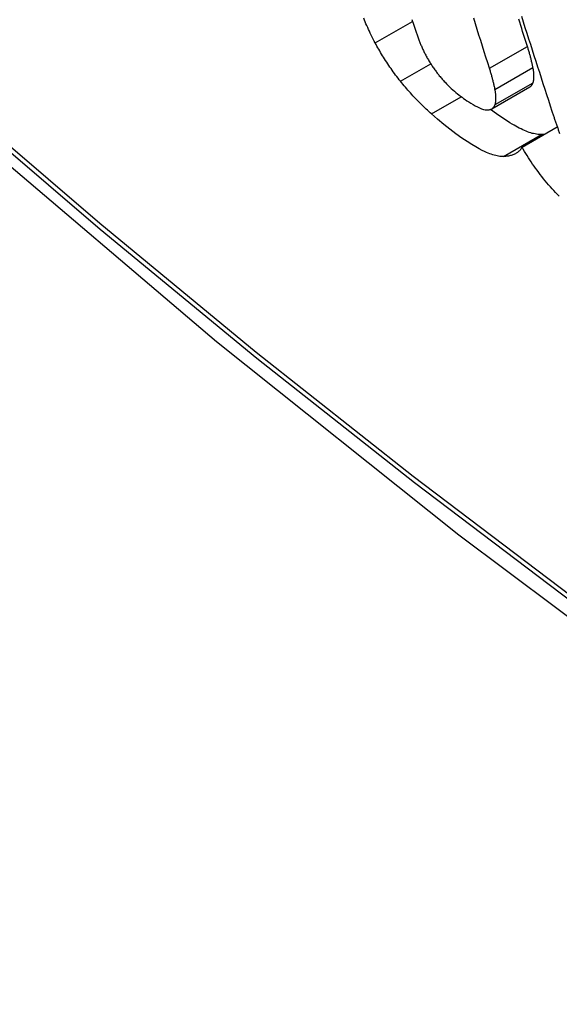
# Model space of a CAD drawing. Header units: inches. Extents: x 584 to 685, y 231 to 315.
# Tile 77 of 133: x 631.1914 to 631.2745, y 269.2451 to 269.3968. Entities that reach past the tile are written whole.
import ezdxf

# ---------------------------------------------------------------- set-up
doc = ezdxf.new("R2010")
doc.units = ezdxf.units.IN
doc.header["$MEASUREMENT"] = 0
doc.layers.add('Visible Edges(ANSI)', color=7, linetype='Continuous', lineweight=25)
doc.layers.add('Visible Tangent Edges(ANSI)', color=7, linetype='Continuous', lineweight=25)

msp = doc.modelspace()

# ---------------------------------------------------------------- linework, layer by layer
at = {"layer": 'Visible Edges(ANSI)'}
for p, q in [((631.26413, 269.38307), (631.26998, 269.38645)), ((631.26879, 269.37716), (631.27422, 269.3803))]:
    msp.add_line(p, q, dxfattribs=at)
at = {"layer": 'Visible Edges(ANSI)', "flags": 128}
for points in [[(631.11265, 269.44547), (631.14846, 269.41132), (631.18483, 269.37855), (631.22171, 269.34724), (631.25905, 269.31742), (631.29681, 269.28916), (631.33495, 269.2625), (631.3734, 269.23749), (631.41214, 269.21419), (631.45111, 269.19263), (631.49027, 269.17288), (631.52958, 269.15497), (631.569, 269.13896), (631.60848, 269.1249), (631.64797, 269.11283), (631.68743, 269.10282), (631.72681, 269.09491)], [(631.26869, 269.39734), (631.26896, 269.39648), (631.26924, 269.39561), (631.26952, 269.39475), (631.26979, 269.39388), (631.27007, 269.39302), (631.27035, 269.39216), (631.27062, 269.3913), (631.2709, 269.39043), (631.27118, 269.38957), (631.27146, 269.38871), (631.27173, 269.38785), (631.27201, 269.38699), (631.27229, 269.38613), (631.27257, 269.38527), (631.27285, 269.38441), (631.27313, 269.38356), (631.2734, 269.3827)], [(631.24617, 269.39323), (631.246, 269.39353), (631.24585, 269.39383), (631.2457, 269.39413), (631.24555, 269.39443), (631.2454, 269.39473), (631.24526, 269.39502), (631.24513, 269.39532), (631.245, 269.39561), (631.24487, 269.3959), (631.24474, 269.39619), (631.24462, 269.39648), (631.2445, 269.39676), (631.24439, 269.39705)], [(631.25181, 269.39686), (631.25186, 269.39671), (631.25191, 269.39656), (631.25196, 269.39642), (631.252, 269.39627), (631.25205, 269.39612), (631.2521, 269.39597), (631.25215, 269.39582), (631.2522, 269.39567), (631.25225, 269.39552), (631.2523, 269.39537), (631.25235, 269.39522), (631.25241, 269.39507), (631.25246, 269.39491), (631.25251, 269.39476), (631.25257, 269.39461), (631.25262, 269.39446), (631.25267, 269.39431), (631.25273, 269.39415), (631.25278, 269.394), (631.25284, 269.39385), (631.2529, 269.39369)], [(631.26377, 269.38932), (631.2635, 269.39017), (631.26323, 269.39103), (631.26296, 269.39188), (631.26269, 269.39274), (631.26242, 269.39359), (631.26215, 269.39445), (631.26188, 269.39531), (631.26161, 269.39617), (631.26134, 269.39703)], [(631.26962, 269.39269), (631.26947, 269.39316), (631.26933, 269.39362), (631.26918, 269.39408), (631.26903, 269.39455), (631.26888, 269.39501), (631.26874, 269.39548), (631.26859, 269.39594), (631.26844, 269.39641), (631.26829, 269.39687)], [(631.25006, 269.38732), (631.24987, 269.38756), (631.24968, 269.38781), (631.24949, 269.38805), (631.24931, 269.38829), (631.24913, 269.38854), (631.24895, 269.38878), (631.24877, 269.38903), (631.2486, 269.38928), (631.24843, 269.38952), (631.24826, 269.38977), (631.24809, 269.39002), (631.24793, 269.39027), (631.24777, 269.39052), (631.24761, 269.39077), (631.24745, 269.39102), (631.2473, 269.39126), (631.24715, 269.39151), (631.247, 269.39176), (631.24685, 269.39201), (631.24671, 269.39225), (631.24657, 269.3925), (631.24643, 269.39274), (631.2463, 269.39299), (631.24617, 269.39323)], [(631.2529, 269.39369), (631.25295, 269.39356), (631.253, 269.39343), (631.25305, 269.3933), (631.2531, 269.39316), (631.25316, 269.39303), (631.25321, 269.39289), (631.25327, 269.39276), (631.25333, 269.39262), (631.25339, 269.39248), (631.25346, 269.39234), (631.25352, 269.3922), (631.25359, 269.39206), (631.25366, 269.39192), (631.25373, 269.39178), (631.2538, 269.39164), (631.25387, 269.39149), (631.25395, 269.39135), (631.25402, 269.3912), (631.2541, 269.39106), (631.25419, 269.39091), (631.25427, 269.39077), (631.25435, 269.39062), (631.25444, 269.39047), (631.25453, 269.39032)], [(631.27047, 269.38946), (631.27044, 269.38959), (631.27041, 269.38972), (631.27039, 269.38984), (631.27036, 269.38997), (631.27033, 269.3901), (631.2703, 269.39023), (631.27027, 269.39037), (631.27024, 269.3905), (631.27021, 269.39063), (631.27017, 269.39076), (631.27014, 269.3909), (631.2701, 269.39103), (631.27007, 269.39117), (631.27003, 269.3913), (631.26999, 269.39144), (631.26996, 269.39157), (631.26992, 269.39171), (631.26988, 269.39185), (631.26984, 269.39199), (631.26979, 269.39213), (631.26975, 269.39227), (631.26971, 269.39241), (631.26967, 269.39255), (631.26962, 269.39269)], [(631.25453, 269.39032), (631.25461, 269.39019), (631.25469, 269.39005), (631.25478, 269.38992), (631.25487, 269.38978), (631.25496, 269.38965), (631.25505, 269.38951), (631.25514, 269.38938), (631.25523, 269.38925), (631.25533, 269.38911), (631.25543, 269.38898), (631.25553, 269.38884), (631.25563, 269.38871), (631.25573, 269.38858), (631.25583, 269.38845), (631.25594, 269.38831), (631.25604, 269.38818), (631.25615, 269.38805), (631.25626, 269.38793), (631.25636, 269.3878), (631.25647, 269.38767), (631.25658, 269.38755), (631.25669, 269.38742), (631.25681, 269.3873), (631.25692, 269.38718)], [(631.26462, 269.38608), (631.26459, 269.38621), (631.26457, 269.38634), (631.26454, 269.38647), (631.26451, 269.3866), (631.26448, 269.38673), (631.26445, 269.38686), (631.26442, 269.38699), (631.26439, 269.38712), (631.26436, 269.38725), (631.26433, 269.38739), (631.26429, 269.38752), (631.26426, 269.38765), (631.26422, 269.38779), (631.26418, 269.38792), (631.26415, 269.38806), (631.26411, 269.3882), (631.26407, 269.38834), (631.26403, 269.38847), (631.26399, 269.38861), (631.26395, 269.38875), (631.26391, 269.38889), (631.26386, 269.38903), (631.26382, 269.38917), (631.26377, 269.38932)], [(631.27048, 269.3871), (631.27051, 269.38718), (631.27053, 269.38725), (631.27055, 269.38733), (631.27056, 269.38742), (631.27058, 269.3875), (631.27059, 269.38759), (631.2706, 269.38767), (631.27061, 269.38776), (631.27062, 269.38786), (631.27062, 269.38795), (631.27062, 269.38805), (631.27062, 269.38815), (631.27062, 269.38825), (631.27061, 269.38835), (631.27061, 269.38845), (631.2706, 269.38856), (631.27059, 269.38866), (631.27058, 269.38877), (631.27056, 269.38888), (631.27055, 269.389), (631.27053, 269.38911), (631.27051, 269.38923), (631.27049, 269.38934), (631.27047, 269.38946)], [(631.25483, 269.38229), (631.25462, 269.38248), (631.25441, 269.38266), (631.25421, 269.38285), (631.254, 269.38304), (631.2538, 269.38324), (631.25359, 269.38344), (631.25339, 269.38364), (631.25319, 269.38384), (631.25298, 269.38404), (631.25278, 269.38424), (631.25258, 269.38445), (631.25238, 269.38466), (631.25218, 269.38487), (631.25198, 269.38508), (631.25179, 269.3853), (631.25159, 269.38552), (631.2514, 269.38573), (631.2512, 269.38596), (631.25101, 269.38618), (631.25082, 269.3864), (631.25063, 269.38663), (631.25044, 269.38686), (631.25025, 269.38709), (631.25006, 269.38732)], [(631.25692, 269.38718), (631.25715, 269.38693), (631.25739, 269.38669), (631.25763, 269.38645), (631.25788, 269.38623), (631.25812, 269.38601), (631.25836, 269.3858), (631.2586, 269.3856), (631.25884, 269.3854), (631.25907, 269.38522), (631.25931, 269.38503), (631.25955, 269.38486), (631.25978, 269.38469), (631.26002, 269.38452), (631.26029, 269.38433), (631.26059, 269.38413), (631.26091, 269.38393), (631.26124, 269.38373), (631.26157, 269.38354), (631.26191, 269.38336), (631.26223, 269.38321), (631.26254, 269.38308), (631.26283, 269.38299), (631.26311, 269.38293), (631.26336, 269.3829)], [(631.26998, 269.38645), (631.27001, 269.38647), (631.27003, 269.38648), (631.27006, 269.3865), (631.27009, 269.38652), (631.27012, 269.38655), (631.27014, 269.38657), (631.27017, 269.38659), (631.27019, 269.38661), (631.27021, 269.38664), (631.27024, 269.38666), (631.27026, 269.38669), (631.27028, 269.38672), (631.2703, 269.38674), (631.27032, 269.38677), (631.27034, 269.3868), (631.27036, 269.38683), (631.27038, 269.38686), (631.27039, 269.38689), (631.27041, 269.38693), (631.27043, 269.38696), (631.27044, 269.38699), (631.27046, 269.38703), (631.27047, 269.38707), (631.27048, 269.3871)], [(631.26463, 269.38372), (631.26466, 269.3838), (631.26468, 269.38388), (631.2647, 269.38396), (631.26471, 269.38404), (631.26473, 269.38412), (631.26474, 269.38421), (631.26475, 269.3843), (631.26476, 269.38439), (631.26477, 269.38448), (631.26477, 269.38457), (631.26477, 269.38467), (631.26477, 269.38477), (631.26477, 269.38487), (631.26477, 269.38497), (631.26476, 269.38507), (631.26475, 269.38518), (631.26474, 269.38529), (631.26473, 269.3854), (631.26471, 269.38551), (631.2647, 269.38562), (631.26468, 269.38573), (631.26466, 269.38585), (631.26464, 269.38597), (631.26462, 269.38608)], [(631.26336, 269.3829), (631.26344, 269.3829), (631.26352, 269.38291), (631.26359, 269.38291), (631.26367, 269.38292), (631.26374, 269.38293), (631.2638, 269.38295), (631.26387, 269.38296), (631.26394, 269.38298), (631.264, 269.38301), (631.26406, 269.38304), (631.26411, 269.38306), (631.26417, 269.3831), (631.26422, 269.38313), (631.26427, 269.38317), (631.26432, 269.38322), (631.26436, 269.38326), (631.26441, 269.38331), (631.26445, 269.38336), (631.26448, 269.38341), (631.26452, 269.38347), (631.26455, 269.38353), (631.26458, 269.38359), (631.26461, 269.38366), (631.26463, 269.38372)], [(631.26593, 269.37572), (631.26575, 269.37572), (631.26556, 269.37573), (631.26536, 269.37575), (631.26515, 269.37578), (631.26494, 269.37582), (631.26473, 269.37587), (631.26451, 269.37592), (631.26428, 269.37599), (631.26405, 269.37607), (631.26381, 269.37615), (631.26357, 269.37625), (631.26332, 269.37635), (631.26302, 269.37648), (631.26265, 269.37666), (631.2622, 269.3769), (631.26167, 269.3772), (631.26104, 269.37757), (631.26033, 269.37803), (631.25952, 269.37858), (631.25861, 269.37922), (631.25768, 269.37992), (631.25673, 269.38067), (631.25578, 269.38146), (631.25483, 269.38229)], [(631.27179, 269.3791), (631.2716, 269.3791), (631.2714, 269.37911), (631.2712, 269.37913), (631.271, 269.37916), (631.27079, 269.3792), (631.27057, 269.37925), (631.27035, 269.3793), (631.27012, 269.37937), (631.26989, 269.37945), (631.26965, 269.37953), (631.2694, 269.37963), (631.26915, 269.37974), (631.26889, 269.37985), (631.26863, 269.37997), (631.26837, 269.3801), (631.2681, 269.38024), (631.26783, 269.38039), (631.26755, 269.38055), (631.26727, 269.38071), (631.26692, 269.38092), (631.2664, 269.38126), (631.26569, 269.38173), (631.26483, 269.38233), (631.26394, 269.38299)], [(631.2734, 269.3827), (631.27345, 269.38257), (631.27349, 269.38243), (631.27354, 269.3823), (631.27358, 269.38216), (631.27363, 269.38202), (631.27367, 269.38189), (631.27372, 269.38175), (631.27376, 269.38162), (631.27381, 269.38148), (631.27386, 269.38134), (631.2739, 269.38121), (631.27395, 269.38107), (631.274, 269.38093), (631.27404, 269.3808), (631.27409, 269.38066), (631.27414, 269.38052), (631.27419, 269.38038), (631.27423, 269.38025), (631.27428, 269.38011), (631.27433, 269.37997), (631.27438, 269.37983), (631.27443, 269.37969), (631.27448, 269.37956), (631.27453, 269.37942)], [(631.2722, 269.37913), (631.27218, 269.37913), (631.27216, 269.37913), (631.27215, 269.37912), (631.27213, 269.37912), (631.27211, 269.37912), (631.2721, 269.37912), (631.27208, 269.37912), (631.27206, 269.37912), (631.27205, 269.37912), (631.27203, 269.37911), (631.27201, 269.37911), (631.27199, 269.37911), (631.27198, 269.37911), (631.27196, 269.37911), (631.27194, 269.37911), (631.27192, 269.37911), (631.27191, 269.37911), (631.27189, 269.37911), (631.27187, 269.37911), (631.27186, 269.3791), (631.27184, 269.3791), (631.27182, 269.3791), (631.2718, 269.3791), (631.27179, 269.3791)], [(631.27453, 269.37942), (631.27458, 269.37929)], [(631.26879, 269.37716), (631.26872, 269.37704), (631.26864, 269.37693), (631.26856, 269.37682), (631.26848, 269.37672), (631.26839, 269.37662), (631.2683, 269.37653), (631.2682, 269.37645), (631.2681, 269.37636), (631.26799, 269.37629), (631.26788, 269.37622), (631.26776, 269.37615), (631.26764, 269.37609), (631.26752, 269.37604), (631.26739, 269.37598), (631.26726, 269.37594), (631.26713, 269.3759), (631.26699, 269.37586), (631.26685, 269.37583), (631.26671, 269.3758), (631.26656, 269.37578), (631.26641, 269.37576), (631.26625, 269.37574), (631.26609, 269.37573), (631.26593, 269.37572)], [(631.27453, 269.36961), (631.27425, 269.36989), (631.27397, 269.37018), (631.2737, 269.37047), (631.27342, 269.37077), (631.27315, 269.37107), (631.27289, 269.37137), (631.27262, 269.37168), (631.27236, 269.37199), (631.2721, 269.37231), (631.27185, 269.37263), (631.2716, 269.37295), (631.27136, 269.37327), (631.27112, 269.3736), (631.27088, 269.37392), (631.27065, 269.37425), (631.27042, 269.37457), (631.2702, 269.3749), (631.26999, 269.37522), (631.26978, 269.37555), (631.26957, 269.37587), (631.26937, 269.3762), (631.26917, 269.37652), (631.26898, 269.37684), (631.26879, 269.37716)]]:
    msp.add_lwpolyline(points, dxfattribs=at)
at = {"layer": 'Visible Edges(ANSI)'}
msp.add_ellipse((631.35491, 269.65208), major_axis=(0.15748, -0.27276), ratio=0.57735, start_param=2.363977, end_param=7.060801, dxfattribs=at)
msp.add_ellipse((631.35143, 269.65007), major_axis=(0.15994, -0.27703), ratio=0.57735, dxfattribs=at)
at = {"layer": 'Visible Tangent Edges(ANSI)'}
for p, q in [((631.24617, 269.39323), (631.25191, 269.39655)), ((631.26377, 269.38932), (631.26962, 269.39269)), ((631.25006, 269.38732), (631.25472, 269.39001)), ((631.26462, 269.38608), (631.27047, 269.38946)), ((631.26463, 269.38372), (631.27048, 269.3871)), ((631.25483, 269.38229), (631.25943, 269.38495)), ((631.26593, 269.37572), (631.27179, 269.3791))]:
    msp.add_line(p, q, dxfattribs=at)
at = {"layer": 'Visible Tangent Edges(ANSI)', "flags": 128}
for points in [[(631.10926, 269.45046), (631.13254, 269.42805), (631.15607, 269.40624), (631.17983, 269.38505), (631.20379, 269.36451), (631.22792, 269.34465), (631.2522, 269.32549), (631.27659, 269.30705), (631.30107, 269.28935), (631.32561, 269.27242), (631.35018, 269.25627), (631.37473, 269.24092), (631.39929, 269.22637), (631.42384, 269.21261), (631.44838, 269.19964), (631.4729, 269.18749), (631.49735, 269.17615), (631.52173, 269.16565), (631.54599, 269.15599), (631.57014, 269.14718), (631.59415, 269.13922), (631.61801, 269.13212), (631.6417, 269.12589)], [(631.64034, 269.12755), (631.61675, 269.13371), (631.59299, 269.14073), (631.56907, 269.14861), (631.54501, 269.15735), (631.52084, 269.16694), (631.49655, 269.17738), (631.47216, 269.18866), (631.44772, 269.20076), (631.42324, 269.21368), (631.39876, 269.2274), (631.37426, 269.24192), (631.34976, 269.25725), (631.32526, 269.27337), (631.30077, 269.29029), (631.27634, 269.30797), (631.25201, 269.32639), (631.22779, 269.34554), (631.20371, 269.36539), (631.17981, 269.38591), (631.15612, 269.40708), (631.13266, 269.42887), (631.10944, 269.45125)]]:
    msp.add_lwpolyline(points, dxfattribs=at)
at = {"layer": 'Visible Tangent Edges(ANSI)'}
for centre, major_axis, start_param, end_param in [((631.35392, 269.65151), (-0.17318, 0.29996), 5.05527, 10.652693), ((631.35387, 269.65148), (0.15059, -0.26083), 4.097754, 6.89782)]:
    msp.add_ellipse(centre, major_axis=major_axis, ratio=0.57735, start_param=start_param, end_param=end_param, dxfattribs=at)
for centre, major_axis in [((631.35451, 269.65185), (-0.17111, 0.29637)), ((631.35154, 269.65013), (0.1627, -0.2818)), ((631.35143, 269.65007), (-0.1621, 0.28076))]:
    msp.add_ellipse(centre, major_axis=major_axis, ratio=0.57735, dxfattribs=at)

doc.saveas('drawing.dxf')
